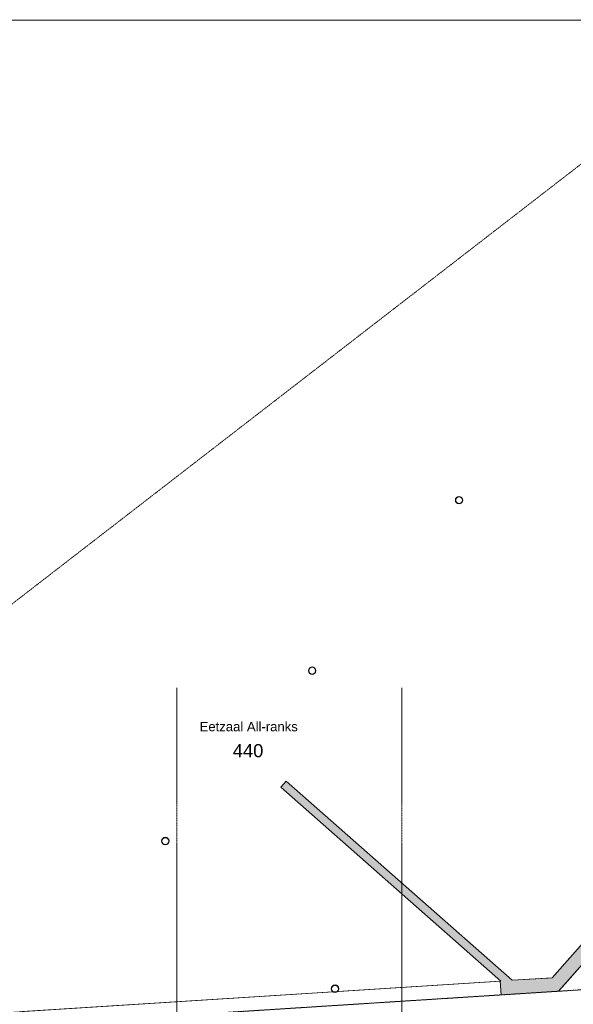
# Model space of a CAD drawing. Header units: millimetres. Extents: x 1158 to 98602, y 910 to 113498.
# Tile 22 of 30: x 58687 to 73460, y 87254 to 113498. Entities that reach past the tile are written whole.
import ezdxf

# ---------------------------------------------------------------- set-up
doc = ezdxf.new("R2010")
doc.units = ezdxf.units.MM
doc.linetypes.add('ARC Dash', pattern=[4, 2, -2])
doc.linetypes.add('ARC Grid Line', pattern=[22.225, 12.7, -3.175, 3.175, -3.175])
for name, color, linetype, lineweight in [('A--A2__Ruwbouw', 8, 'Continuous', 9), ('A--L$07A__Stramien', 1, 'Continuous', 13), ('A--L22__Binnenwanden', 2, 'Continuous', 9), ('A--L28__Hoofddraagconstructies', 3, 'Continuous', 9), ('A--LD30__DetailPenMiddel', 3, 'Continuous', 9), ('A--LR9__AlgVoorz', 7, 'Continuous', 9), ('A--TR9__AlgVoorz', 1, 'Continuous', 13)]:
    doc.layers.add(name, color=color, linetype=linetype, lineweight=lineweight)
doc.styles.add('Arial', font='arial.ttf', dxfattribs={"height": 350})
doc.styles.add('Arial_1', font='arial.ttf', dxfattribs={"height": 250})

# ---------------------------------------------------------------- blocks, each defined once
blk = doc.blocks.new('28_SCF_ARC_stalen_kolom_rond - Stalen kolom ø200mm-1729722-DO-Begane grond - nieuwe situatie - plafond')
at = {"layer": 'A--L28__Hoofddraagconstructies'}
h = blk.add_hatch(color=9, dxfattribs=at)
h.paths.add_polyline_path([(17, -98), (50, -87), (77, -64), (94, -34), (100, 0), (94, 34), (77, 64), (50, 87), (17, 98), (-17, 98), (-50, 87), (-77, 64), (-94, 34), (-100, 0), (-94, -34), (-77, -64), (-50, -87), (-17, -98)])
h.paths.add_polyline_path([(-16, -89), (-45, -78), (-69, -58), (-85, -31), (-90, 0), (-85, 31), (-69, 58), (-45, 78), (-16, 89), (16, 89), (45, 78), (69, 58), (85, 31), (90, 0), (85, -31), (69, -58), (45, -78), (16, -89)])
for radius, start, end in [(100, 0, 180), (100, 180, 360), (90, 360, 180), (90, 180, 360)]:
    blk.add_arc((0, 0), radius, start, end, dxfattribs=at)

msp = doc.modelspace()

# ---------------------------------------------------------------- hatches: boundary and pattern name
at = {"layer": 'A--A2__Ruwbouw'}
msp.add_hatch(color=10, dxfattribs=at).paths.add_polyline_path([(71529, 87875), (71825.3, 87893.8), (65798.4, 93200.1), (65659.6, 93042.4), (68506.9, 90535.7)])
h = msp.add_hatch(color=10, dxfattribs=at)
h.paths.add_polyline_path([(72891.1, 87961.7), (73414.1, 87995.1), (75797.3, 90694.7), (75763.7, 91215.6), (73347, 88478.2)])
h.paths.add_polyline_path([(74364.1, 89220.2), (74331.1, 89220.2), (74288.2, 89240.7), (74263.9, 89268.2), (74253.9, 89287.9), (74250.7, 89331.1), (74263.9, 89369.2), (74288.2, 89396.6), (74304.1, 89407.3), (74332.9, 89417.2), (74365.9, 89417.2), (74407.6, 89397.6), (74433.1, 89369.2), (74446.3, 89331.1), (74447.5, 89312.8), (74433.1, 89268.2), (74408.8, 89240.7), (74379.8, 89225.3), (74365.9, 89220.2)])
h.paths.add_polyline_path([(74332.9, 89230.1), (74369.7, 89232.1), (74409.8, 89254.4), (74425.1, 89274.1), (74433.1, 89287.9), (74436.3, 89331.1), (74425.1, 89363.3), (74401.9, 89389.6), (74393.5, 89396.6), (74364.1, 89407.3), (74327.3, 89405.3), (74287.2, 89383), (74271.9, 89363.3), (74260.7, 89331.1), (74258.5, 89318.7), (74271.9, 89274.1), (74287.2, 89254.4), (74303.5, 89240.7), (74331.1, 89230.7)])
h = msp.add_hatch(color=10, dxfattribs=at)
h.paths.add_polyline_path([(43277.6, 85704.1), (51451.5, 86225), (51428, 86594.2), (43277.6, 86074.9)])
h.paths.add_polyline_path([(52403.4, 86285.6), (54695.6, 86431.7), (54672.7, 86800.9), (52379.9, 86654.9), (52397, 86385.4)])
h.paths.add_polyline_path([(71530.6, 87504.3), (73067.3, 87602.2), (73414.1, 87995.1), (71507.1, 87873.6)])

# ---------------------------------------------------------------- linework, layer by layer
at = {"layer": 'A--L$07A__Stramien', "linetype": 'ARC Grid Line'}
for p, q in [((62880.6, 95686.5), (62880.6, 40299.5)), ((68880.6, 95686.5), (68880.6, 40299.5)), ((84798, 88349.7), (39730.3, 85478.1))]:
    msp.add_line(p, q, dxfattribs=at)
at = {"layer": 'A--L22__Binnenwanden', "lineweight": 15}
for p, q in [((65659.6, 93042.4), (65798.4, 93200.1)), ((65798.4, 93200.1), (71825.3, 87893.8)), ((71529, 87875), (65659.6, 93042.4)), ((72891.1, 87961.7), (75418.2, 90824.3)), ((75797.3, 90694.7), (73067.3, 87602.2)), ((71825.3, 87893.8), (72891.1, 87961.7)), ((71507.1, 87873.6), (71529, 87875)), ((71530.6, 87504.3), (71507.1, 87873.6)), ((73067.3, 87602.2), (71530.6, 87504.3))]:
    msp.add_line(p, q, dxfattribs=at)
at = {"layer": 'A--L22__Binnenwanden'}
for p, q in [((71507.1, 87873.6), (67169.4, 87597.2)), ((54696.2, 86431.7), (71530.6, 87504.3)), ((67043, 87589.1), (58753, 87060.9)), ((67152.8, 87596.1), (67058.1, 87590.1))]:
    msp.add_line(p, q, dxfattribs=at)
at = {"layer": 'A--LD30__DetailPenMiddel', "linetype": 'ARC Dash'}
msp.add_line((42604, 85661), (78649.6, 113497.7), dxfattribs=at)
at = {"layer": 'A--LR9__AlgVoorz'}
for p, q in [((74139.1, 113487.1), (50180.8, 113487.1)), ((65659.6, 93042.4), (65798.4, 93200.1)), ((65798.4, 93200.1), (71825.3, 87893.8)), ((71529, 87875), (65659.6, 93042.4)), ((72963.2, 88043.3), (75026.6, 90380.7)), ((71825.3, 87893.8), (72782.3, 87954.8)), ((72782.3, 87954.8), (72891.1, 87961.7)), ((72891.1, 87961.7), (72963.2, 88043.3)), ((54560.7, 86793.8), (71529, 87875))]:
    msp.add_line(p, q, dxfattribs=at)
at = {"layer": 'A--LR9__AlgVoorz', "flags": 128}
msp.add_lwpolyline([(74976.6, 76511.4), (74976.6, 79246.3), (74774, 79424.9), (73365.2, 80666.9), (75026.6, 82588.4), (75026.6, 89821.6), (73240.5, 87798.5), (73067.3, 87602.2), (72805.8, 87585.6), (54695.6, 86431.7), (54695.6, 76511.4)], close=True, dxfattribs=at)

# ---------------------------------------------------------------- block references
at = {"layer": 'A--L28__Hoofddraagconstructies'}
for p in [(70411.7, 100690.3), (66492.3, 96147.6), (62573.1, 91605), (67101.4, 87668.7)]:
    msp.add_blockref('28_SCF_ARC_stalen_kolom_rond - Stalen kolom ø200mm-1729722-DO-Begane grond - nieuwe situatie - plafond', p, dxfattribs=at)

# ---------------------------------------------------------------- texts
at = {"layer": 'A--TR9__AlgVoorz', "attachment_point": 1}
for s, insert, char_height, width, style in [('Eetzaal All-ranks', (63488, 94781.2), 250, 3150.632, 'Arial_1'), ('440', (64372.9, 94189.5), 350, 1010.126, 'Arial')]:
    msp.add_mtext(s, dxfattribs=dict(at, insert=insert, char_height=char_height, width=width, style=style))

doc.saveas('drawing.dxf')
